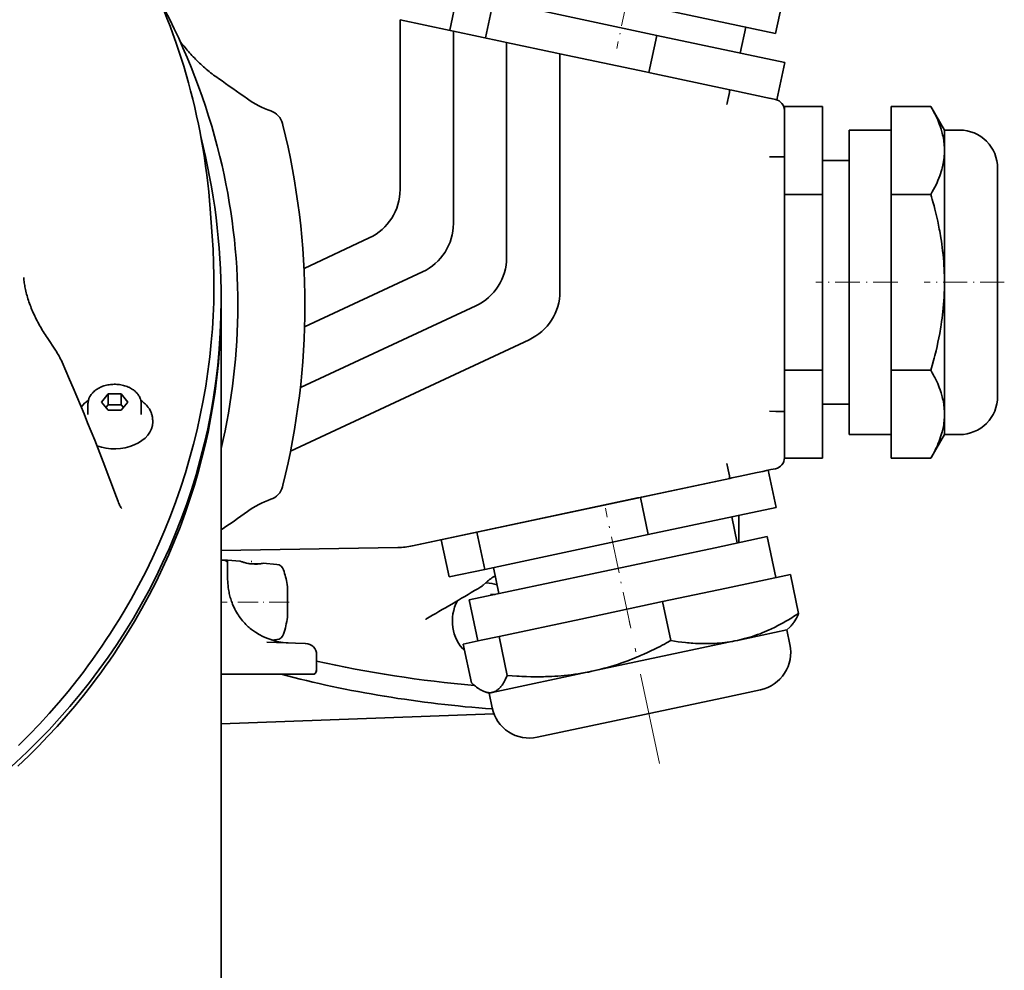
# Model space of a CAD drawing. Extents: x -922 to 7836, y -4841 to 1297.
# Tile 8 of 89: x 61 to 190, y -3675 to -3550. Entities that reach past the tile are written whole.
import ezdxf

# ---------------------------------------------------------------- set-up
doc = ezdxf.new("R2010")
doc.units = 0
doc.linetypes.add('DASHDOT', pattern=[18.5, 12, -3, 0.5, -3])

msp = doc.modelspace()

# ---------------------------------------------------------------- linework, layer by layer
at = {"color": 7, "linetype": 'DASHDOT', "lineweight": 13, "ltscale": 0.32199}
msp.add_line((141.633911, -3541.707764), (138.95607, -3554.305908), dxfattribs=at)
at = {"color": 7, "lineweight": 35}
for p, q in [((118.055809, -3546.994385), (117.016251, -3551.88501)), ((134.662674, -3546.946045), (159.8302, -3552.295654)), ((160.973709, -3546.915771), (159.8302, -3552.295654)), ((122.752396, -3547.992676), (121.712837, -3552.883301)), ((122.752396, -3547.992676), (144.236145, -3552.559082)), ((117.100479, -3551.903076), (110.5, -3550.5)), ((110.5, -3550.5), (110.500008, -3550.623535)), ((117.100479, -3551.903076), (110.5, -3550.5)), ((110.5, -3550.5), (110.500008, -3550.623535)), ((117.100479, -3551.903076), (110.5, -3550.5)), ((110.5, -3550.5), (110.500008, -3550.623535)), ((110.5, -3550.623535), (110.5, -3550.783203)), ((110.5, -3550.623535), (110.5, -3550.783203)), ((110.5, -3550.623535), (110.5, -3550.783203)), ((110.5, -3550.783203), (110.5, -3550.857666)), ((110.5, -3550.783203), (110.5, -3550.857666)), ((110.5, -3550.783203), (110.5, -3550.857666)), ((110.5, -3550.857666), (110.5, -3551.621826)), ((110.5, -3550.857666), (110.5, -3551.621826)), ((110.5, -3550.857666), (110.5, -3551.621826)), ((110.5, -3551.621826), (110.5, -3551.675781)), ((110.5, -3551.621826), (110.5, -3551.675781)), ((110.5, -3551.621826), (110.5, -3551.675781)), ((110.5, -3551.675781), (110.5, -3551.775635)), ((110.5, -3551.675781), (110.5, -3551.775635)), ((110.5, -3551.675781), (110.5, -3551.775635)), ((110.5, -3551.775635), (110.5, -3552.540283)), ((110.5, -3551.775635), (110.5, -3552.540283)), ((110.5, -3551.775635), (110.5, -3552.540283)), ((155.917618, -3551.463867), (155.189926, -3554.887451)), ((110.5, -3552.540283), (110.5, -3572.820801)), ((110.5, -3552.540283), (110.5, -3572.820801)), ((110.5, -3552.540283), (110.5, -3572.820801)), ((117.100479, -3551.903076), (117.5, -3551.987793)), ((117.100479, -3551.903076), (117.5, -3551.987793)), ((117.100479, -3551.903076), (117.5, -3551.987793)), ((117.500008, -3552.286865), (117.5, -3551.987793)), ((124.100479, -3553.390869), (117.5, -3551.987793)), ((117.500008, -3552.286865), (117.5, -3551.987793)), ((124.100479, -3553.390869), (117.5, -3551.987793)), ((117.500008, -3552.286865), (117.5, -3551.987793)), ((124.100479, -3553.390869), (117.5, -3551.987793)), ((117.5, -3552.345703), (117.5, -3552.286865)), ((117.5, -3552.345703), (117.5, -3552.286865)), ((117.5, -3552.345703), (117.5, -3552.286865)), ((117.5, -3552.41748), (117.5, -3552.345703)), ((117.5, -3552.41748), (117.5, -3552.345703)), ((117.5, -3552.41748), (117.5, -3552.345703)), ((117.5, -3553.163574), (117.5, -3552.41748)), ((117.5, -3553.163574), (117.5, -3552.41748)), ((117.5, -3553.163574), (117.5, -3552.41748)), ((144.236145, -3552.559082), (143.196594, -3557.449951)), ((144.236145, -3552.559082), (161.023315, -3556.127441)), ((117.499992, -3553.350342), (117.5, -3553.163574)), ((117.499992, -3553.350342), (117.5, -3553.163574)), ((117.499992, -3553.350342), (117.5, -3553.163574)), ((117.5, -3553.689453), (117.5, -3553.350342)), ((117.5, -3553.689453), (117.5, -3553.350342)), ((117.5, -3553.689453), (117.5, -3553.350342)), ((117.5, -3554.02832), (117.5, -3553.689453)), ((117.5, -3554.02832), (117.5, -3553.689453)), ((117.5, -3554.02832), (117.5, -3553.689453)), ((117.5, -3577.280273), (117.5, -3554.02832)), ((117.5, -3577.280273), (117.5, -3554.02832)), ((117.5, -3577.280273), (117.5, -3554.02832)), ((124.5, -3553.47583), (124.100479, -3553.390869)), ((124.5, -3553.47583), (124.100479, -3553.390869)), ((124.5, -3553.47583), (124.100479, -3553.390869)), ((124.5, -3553.47583), (124.5, -3553.774658)), ((131.100479, -3554.878662), (124.5, -3553.47583)), ((124.5, -3553.47583), (124.5, -3553.774658)), ((131.100479, -3554.878662), (124.5, -3553.47583)), ((124.5, -3553.47583), (124.5, -3553.774658)), ((131.100479, -3554.878662), (124.5, -3553.47583)), ((124.5, -3553.774658), (124.500008, -3553.833496)), ((124.5, -3553.774658), (124.500008, -3553.833496)), ((124.5, -3553.774658), (124.500008, -3553.833496)), ((124.5, -3553.833496), (124.5, -3553.905273)), ((124.5, -3553.833496), (124.5, -3553.905273)), ((124.5, -3553.833496), (124.5, -3553.905273)), ((124.5, -3553.905273), (124.5, -3554.651611)), ((124.5, -3553.905273), (124.5, -3554.651611)), ((124.5, -3553.905273), (124.5, -3554.651611)), ((124.5, -3554.651611), (124.5, -3554.838379)), ((124.5, -3554.651611), (124.5, -3554.838379)), ((124.5, -3554.651611), (124.5, -3554.838379)), ((124.5, -3554.838379), (124.5, -3555.177246)), ((124.5, -3554.838379), (124.5, -3555.177246)), ((124.5, -3554.838379), (124.5, -3555.177246)), ((124.5, -3555.177246), (124.5, -3555.516113)), ((124.5, -3555.177246), (124.5, -3555.516113)), ((124.5, -3555.177246), (124.5, -3555.516113)), ((124.5, -3555.516113), (124.5, -3581.739746)), ((124.5, -3555.516113), (124.5, -3581.739746)), ((124.5, -3555.516113), (124.5, -3581.739746)), ((131.5, -3554.963623), (131.100479, -3554.878662)), ((131.5, -3554.963623), (131.100479, -3554.878662)), ((131.5, -3554.963623), (131.100479, -3554.878662)), ((131.5, -3554.963623), (131.5, -3555.262695)), ((142.774963, -3557.360352), (131.5, -3554.963623)), ((131.5, -3554.963623), (131.5, -3555.262695)), ((142.774963, -3557.360352), (131.5, -3554.963623)), ((131.5, -3554.963623), (131.5, -3555.262695)), ((142.774963, -3557.360352), (131.5, -3554.963623)), ((131.5, -3555.262695), (131.5, -3555.321533)), ((131.5, -3555.262695), (131.5, -3555.321533)), ((131.5, -3555.262695), (131.5, -3555.321533)), ((131.5, -3555.321533), (131.5, -3555.393311)), ((131.5, -3555.321533), (131.5, -3555.393311)), ((131.5, -3555.321533), (131.5, -3555.393311)), ((131.5, -3555.393311), (131.5, -3556.139404)), ((131.5, -3555.393311), (131.5, -3556.139404)), ((131.5, -3555.393311), (131.5, -3556.139404)), ((131.5, -3556.139404), (131.5, -3556.326172)), ((131.5, -3556.139404), (131.5, -3556.326172)), ((131.5, -3556.139404), (131.5, -3556.326172)), ((131.5, -3556.326172), (131.5, -3556.665039)), ((131.5, -3556.326172), (131.5, -3556.665039)), ((131.5, -3556.326172), (131.5, -3556.665039)), ((131.5, -3556.665039), (131.5, -3557.00415)), ((131.5, -3556.665039), (131.5, -3557.00415)), ((131.5, -3556.665039), (131.5, -3557.00415)), ((131.5, -3557.00415), (131.5, -3586.199219)), ((131.5, -3557.00415), (131.5, -3586.199219)), ((131.5, -3557.00415), (131.5, -3586.199219)), ((161.023315, -3556.127441), (159.983749, -3561.018066)), ((142.774963, -3557.360352), (143.196594, -3557.449951)), ((143.196594, -3557.449951), (143.359833, -3557.484619)), ((153.80954, -3559.705811), (143.359833, -3557.484619)), ((153.80954, -3559.705811), (143.359833, -3557.484619)), ((153.80954, -3559.705811), (143.359833, -3557.484619)), ((153.757675, -3560.05249), (153.604889, -3560.837646)), ((153.757675, -3560.05249), (153.604889, -3560.837646)), ((153.757675, -3560.05249), (153.604889, -3560.837646)), ((153.757736, -3560.05249), (153.760391, -3560.037354)), ((153.757736, -3560.05249), (153.760391, -3560.037354)), ((153.757736, -3560.05249), (153.760391, -3560.037354)), ((154.089508, -3559.765137), (153.80954, -3559.705811)), ((154.089508, -3559.765137), (153.80954, -3559.705811)), ((154.089508, -3559.765137), (153.80954, -3559.705811)), ((154.090805, -3559.765625), (159.142975, -3560.839355)), ((154.090805, -3559.765625), (159.142975, -3560.839355)), ((154.090805, -3559.765625), (159.150513, -3560.841064)), ((159.076981, -3560.825439), (159.983749, -3561.018066)), ((161, -3561.906006), (161, -3562.451172)), ((166, -3561.906006), (161, -3561.906006)), ((166, -3561.906006), (166, -3573.452881)), ((175, -3561.906006), (175, -3567.679443)), ((180.234406, -3561.906006), (175, -3561.906006)), ((182.020721, -3565), (180.235031, -3561.906982)), ((161, -3563.101563), (161, -3562.451172)), ((161, -3563.108643), (161, -3562.451172)), ((161, -3563.101563), (161, -3562.451172)), ((161, -3563.545166), (161, -3563.101563)), ((161, -3563.545166), (161, -3563.101563)), ((161, -3563.555176), (161, -3563.109863)), ((95.05407, -3564.1521), (95.101547, -3564.342041)), ((161, -3564.533691), (161, -3563.544922)), ((161, -3564.533691), (161, -3563.544922)), ((161, -3564.5625), (161, -3563.554932)), ((161, -3565.232666), (161, -3564.533936)), ((161, -3565.232666), (161, -3564.533936)), ((161, -3565.238525), (161, -3564.5625)), ((161, -3568.23877), (161, -3565.231934)), ((161, -3568.23877), (161, -3565.231934)), ((161, -3568.23877), (161, -3565.237793)), ((169.5, -3565), (169.5, -3602.551758)), ((175, -3565), (169.5, -3565)), ((182.020721, -3565), (182.020721, -3567.679443)), ((184, -3565), (182.020721, -3565)), ((159.844727, -3568.502686), (159.009369, -3568.52832)), ((159.844727, -3568.502686), (159.009369, -3568.52832)), ((159.844727, -3568.502686), (159.009369, -3568.52832)), ((160.655869, -3568.502686), (159.844711, -3568.502686)), ((160.655869, -3568.502686), (159.844711, -3568.502686)), ((160.655869, -3568.502686), (159.844711, -3568.502686)), ((160.655869, -3568.502686), (160.681427, -3568.503174)), ((160.655869, -3568.502686), (160.681427, -3568.503174)), ((160.655869, -3568.502686), (160.681427, -3568.503174)), ((161, -3568.509521), (161, -3568.23877)), ((161, -3568.509521), (161, -3568.23877)), ((161, -3568.509521), (161, -3568.23877)), ((161, -3601.959473), (161, -3568.509521)), ((161, -3601.959473), (161, -3568.509521)), ((161, -3601.959473), (161, -3568.509521)), ((175, -3567.679443), (175, -3573.452881)), ((182.020721, -3567.679443), (182.020721, -3585)), ((169.5, -3569), (166, -3569)), ((189, -3570), (189, -3598.163818)), ((166, -3573.452881), (161, -3573.452881)), ((166, -3573.452881), (166, -3596.547119)), ((175, -3573.452881), (175, -3585)), ((180.234406, -3573.452881), (175, -3573.452881)), ((85.554802, -3575.36499), (85.820396, -3578.943604)), ((106.458328, -3579.165039), (97.880592, -3583.164795)), ((106.458328, -3579.165039), (97.880592, -3583.164795)), ((106.458328, -3579.165039), (97.880592, -3583.164795)), ((97.958435, -3590.852295), (113.458328, -3583.624512)), ((97.958435, -3590.852295), (113.458328, -3583.624512)), ((97.958435, -3590.852295), (113.458328, -3583.624512)), ((175, -3585), (175, -3596.547119)), ((182.020721, -3585), (182.020721, -3602.320557)), ((87, -3587.307617), (87, -3587.292969)), ((87, -3588.014648), (87, -3587.307617)), ((87, -3644.239502), (87, -3588.007813)), ((120.458328, -3588.083984), (97.398956, -3598.83667)), ((120.458328, -3588.083984), (97.398956, -3598.83667)), ((120.458328, -3588.083984), (97.398956, -3598.83667)), ((64.129669, -3592.270996), (65.232582, -3593.920166)), ((127.458328, -3592.543457), (96.108276, -3607.162109)), ((127.458328, -3592.543457), (96.108276, -3607.162109)), ((127.458328, -3592.543457), (96.108276, -3607.162109)), ((166, -3596.547119), (161, -3596.547119)), ((166, -3596.547119), (166, -3608.093994)), ((180.234406, -3596.547119), (175, -3596.547119)), ((175, -3596.547119), (175, -3602.320557)), ((189, -3598.163818), (189, -3600)), ((72.133972, -3599.669189), (71.267952, -3600.72998)), ((73.866028, -3599.669189), (72.133972, -3599.669189)), ((72.133972, -3601.083496), (72.133972, -3599.669189)), ((74.732048, -3600.72998), (73.866028, -3599.669189)), ((73.866028, -3601.083496), (73.866028, -3599.669189)), ((69.5, -3600.977539), (69.5, -3602.363037)), ((71.267952, -3600.72998), (72.133972, -3601.790527)), ((73.866028, -3601.790527), (74.732048, -3600.72998)), ((76.5, -3600.977295), (76.5, -3602.362793)), ((169.5, -3601), (166, -3601)), ((72.133972, -3601.083496), (71.845299, -3601.437012)), ((73.866028, -3601.083496), (72.133972, -3601.083496)), ((72.133972, -3601.790527), (73.866028, -3601.790527)), ((74.154701, -3601.437012), (73.866028, -3601.083496)), ((159.844696, -3601.96582), (159.009369, -3601.940674)), ((159.844696, -3601.96582), (159.009369, -3601.940674)), ((159.844696, -3601.96582), (159.009369, -3601.940674)), ((160.655884, -3601.96582), (159.844696, -3601.96582)), ((160.655884, -3601.96582), (159.844696, -3601.96582)), ((160.655884, -3601.96582), (159.844696, -3601.96582)), ((160.655869, -3601.96582), (160.676102, -3601.965576)), ((160.655869, -3601.96582), (160.676102, -3601.965576)), ((160.655869, -3601.96582), (160.676102, -3601.965576)), ((161, -3602.229736), (161, -3601.959473)), ((161, -3602.229736), (161, -3601.959473)), ((161, -3602.229736), (161, -3601.959473)), ((161, -3602.229736), (161, -3608.019775)), ((161, -3602.229736), (161, -3608.019775)), ((161, -3602.229736), (161, -3608.019775)), ((78, -3603.127686), (78, -3603.345947)), ((169.5, -3602.551758), (169.5, -3605)), ((175, -3602.320557), (175, -3608.093994)), ((182.020721, -3602.320557), (182.017517, -3602.556641)), ((182.020721, -3602.320557), (182.020721, -3602.551758)), ((182.020721, -3602.551758), (182.020721, -3605)), ((175, -3605), (169.5, -3605)), ((182.020721, -3605), (180.235031, -3608.093018)), ((184, -3605), (182.020721, -3605)), ((161, -3608.018311), (161, -3608.093994)), ((166, -3608.093994), (161, -3608.093994)), ((180.234406, -3608.093994), (175, -3608.093994)), ((153.757675, -3610.416016), (153.604858, -3609.631104)), ((153.757675, -3610.416016), (153.604858, -3609.631104)), ((153.757675, -3610.416016), (153.604858, -3609.631104)), ((155.186584, -3610.470215), (157.389175, -3610.001953)), ((155.186584, -3610.470215), (157.389175, -3610.001953)), ((155.186584, -3610.470215), (157.389175, -3610.001953)), ((157.388596, -3610.002197), (158.138718, -3609.842773)), ((157.388596, -3610.002197), (158.138718, -3609.842773)), ((157.388596, -3610.002197), (158.138718, -3609.842773)), ((158.13913, -3609.842529), (158.64299, -3609.735596)), ((158.13913, -3609.842529), (158.64299, -3609.735596)), ((158.13913, -3609.842529), (158.64299, -3609.735596)), ((158.642868, -3609.735596), (159.220871, -3609.612549)), ((158.642868, -3609.735596), (159.220871, -3609.612549)), ((158.642868, -3609.735596), (159.220871, -3609.612549)), ((159.898392, -3614.580322), (158.858841, -3609.689697)), ((159.220947, -3609.612549), (159.811874, -3609.487061)), ((159.220947, -3609.612549), (159.811874, -3609.487061)), ((159.220947, -3609.612549), (159.811874, -3609.487061)), ((112.117912, -3619.624756), (153.809113, -3610.762939)), ((112.117912, -3619.624756), (153.809113, -3610.762939)), ((142.213181, -3613.227783), (153.809113, -3610.762939)), ((153.757675, -3610.41626), (153.760834, -3610.433838)), ((153.757675, -3610.41626), (153.760834, -3610.433838)), ((153.757675, -3610.41626), (153.760834, -3610.433838)), ((153.809113, -3610.762939), (154.0896, -3610.703369)), ((153.809113, -3610.762939), (154.0896, -3610.703369)), ((153.809113, -3610.762939), (154.0896, -3610.703369)), ((154.0896, -3610.703369), (155.186371, -3610.470215)), ((154.0896, -3610.703369), (155.186371, -3610.470215)), ((154.0896, -3610.703369), (155.186371, -3610.470215)), ((95.05407, -3611.8479), (95.101547, -3611.657959)), ((112.117912, -3619.624756), (141.706207, -3613.335449)), ((142.071686, -3613.257813), (141.706207, -3613.335449)), ((142.213181, -3613.227783), (142.071686, -3613.257813)), ((143.111237, -3618.148682), (142.071686, -3613.257813)), ((159.898392, -3614.580322), (143.111237, -3618.148682)), ((154.792694, -3619.243896), (154.065018, -3615.820313)), ((155, -3617.798828), (155, -3615.621582)), ((155, -3617.798828), (155, -3615.621582)), ((155, -3617.798828), (155, -3615.621582)), ((155, -3617.798828), (155, -3619.199707)), ((155, -3617.798828), (155, -3619.199707)), ((155, -3617.798828), (155, -3619.199707)), ((116.930901, -3623.713379), (115.891342, -3618.822754)), ((121.627487, -3622.715088), (120.587929, -3617.824463)), ((143.111237, -3618.148682), (121.627487, -3622.715088)), ((158.705292, -3618.412109), (151.885818, -3619.861572)), ((159.848801, -3623.791992), (158.705292, -3618.412109)), ((86.999847, -3620.246826), (110.204147, -3619.841797)), ((86.999847, -3620.246826), (110.204147, -3619.841797)), ((86.999847, -3620.246826), (110.204147, -3619.841797)), ((110.204147, -3619.841797), (110.21331, -3619.841797)), ((110.204147, -3619.841797), (110.21331, -3619.841797)), ((110.204147, -3619.841797), (110.21331, -3619.841797)), ((112.108421, -3619.626709), (112.117912, -3619.624756)), ((112.108421, -3619.626709), (112.117912, -3619.624756)), ((112.108421, -3619.626709), (112.117912, -3619.624756)), ((151.885818, -3619.861572), (119.579384, -3626.728516)), ((86.999657, -3621.5), (87.349998, -3621.5)), ((86.999657, -3621.5), (87.349998, -3621.5)), ((87.349998, -3621.5), (87.849998, -3621.5)), ((87.349998, -3621.5), (87.849998, -3621.5)), ((87.349998, -3621.5), (87.849998, -3621.5)), ((87.849998, -3622), (87.849998, -3621.5)), ((89.5, -3621.644287), (87.849998, -3621.5)), ((87.849998, -3622), (87.849998, -3621.5)), ((89.5, -3621.644287), (87.849998, -3621.5)), ((87.849998, -3622), (87.849998, -3621.5)), ((89.5, -3621.644287), (87.849998, -3621.5)), ((87.849998, -3623.968506), (87.849998, -3622)), ((87.849998, -3623.968506), (87.849998, -3622)), ((87.849998, -3623.969727), (87.849998, -3622)), ((91, -3621.995605), (91.063492, -3622.000977)), ((91, -3621.995605), (91.063492, -3622.000977)), ((91, -3621.995605), (91.063492, -3622.000977)), ((91.049431, -3622), (91.859131, -3622)), ((91.049431, -3622), (91.859131, -3622)), ((91.049431, -3622), (91.859131, -3622)), ((94.326614, -3622.06665), (92.5, -3621.906738)), ((94.326614, -3622.06665), (92.5, -3621.906738)), ((94.326614, -3622.06665), (92.5, -3621.906738)), ((121.627487, -3622.715088), (116.930901, -3623.713379)), ((123.491982, -3625.896973), (122.76429, -3622.473389)), ((161.769608, -3623.383789), (153.376022, -3625.167725)), ((162.857895, -3628.503662), (161.769608, -3623.383789)), ((95.706406, -3625), (95.656647, -3624.681152)), ((95.706406, -3625), (95.656647, -3624.681152)), ((95.706406, -3625), (95.656647, -3624.681152)), ((95.706406, -3625), (95.706406, -3627)), ((95.706406, -3625), (95.706406, -3627)), ((95.706406, -3625), (95.706406, -3627)), ((95.706406, -3625), (95.706406, -3627)), ((95.706406, -3625), (95.706406, -3627)), ((95.706406, -3625), (95.706406, -3627)), ((121.849648, -3624.397461), (121.418037, -3624.781982)), ((121.849648, -3624.397461), (121.418037, -3624.781982)), ((121.849648, -3624.397461), (121.418037, -3624.781982)), ((121.855843, -3624.5), (121.734566, -3624.5)), ((121.855843, -3624.5), (121.734566, -3624.5)), ((121.855843, -3624.5), (121.734566, -3624.5)), ((153.376022, -3625.167725), (144.982437, -3626.951904)), ((120.7229, -3632.108398), (119.579384, -3626.728516)), ((123.009468, -3626), (122.396652, -3626)), ((123.009468, -3626), (122.396652, -3626)), ((123.009468, -3626), (122.396652, -3626)), ((95.706406, -3627), (95.706406, -3629)), ((95.706406, -3627), (95.706406, -3629)), ((95.706406, -3627), (95.706406, -3629)), ((95.706406, -3627), (95.706406, -3629)), ((95.706406, -3627), (95.706406, -3629)), ((95.706406, -3627), (95.706406, -3629)), ((144.982437, -3626.951904), (134.24057, -3629.235107)), ((146.07074, -3632.072021), (144.982437, -3626.951904)), ((134.24057, -3629.235107), (123.498695, -3631.518311)), ((161.308502, -3630.65918), (154.835709, -3632.035156)), ((161.308502, -3630.65918), (161.69194, -3630.313965)), ((161.720016, -3632.595215), (161.308502, -3630.65918)), ((94.326614, -3631.93335), (93.666275, -3631.991211)), ((94.326614, -3631.93335), (93.666275, -3631.991211)), ((94.326614, -3631.93335), (93.666275, -3631.991211)), ((121.150398, -3632.017578), (118.802101, -3632.516602)), ((123.498695, -3631.518311), (121.150398, -3632.017578)), ((124.58699, -3636.638428), (123.498695, -3631.518311)), ((154.835709, -3632.035156), (154.489014, -3632.108887)), ((154.835709, -3632.035156), (154.491898, -3632.10498)), ((98.051888, -3632.437256), (92.975975, -3632.26001)), ((98.051888, -3632.437256), (92.975975, -3632.26001)), ((98.051888, -3632.437256), (92.975975, -3632.26001)), ((95.70134, -3632.353516), (95.811668, -3632.358887)), ((95.70134, -3632.353516), (95.811668, -3632.358887)), ((95.70134, -3632.353516), (95.811668, -3632.358887)), ((98.084946, -3632.438477), (98.051888, -3632.437256)), ((98.084946, -3632.438477), (98.051888, -3632.437256)), ((98.084946, -3632.438477), (98.051888, -3632.437256)), ((119.890396, -3637.636719), (118.802101, -3632.516602)), ((154.489014, -3632.108887), (135.700272, -3636.102539)), ((99.5326, -3636), (99.5326, -3633.9375)), ((99.5326, -3636), (99.5326, -3633.9375)), ((99.5326, -3636), (99.5326, -3633.9375)), ((89.523315, -3636.5), (86.999992, -3636.5)), ((89.523315, -3636.5), (87, -3636.5)), ((89.523315, -3636.5), (87, -3636.5)), ((98.994232, -3636.5), (89.523315, -3636.5)), ((98.994232, -3636.5), (89.523315, -3636.5)), ((98.994232, -3636.5), (89.523315, -3636.5)), ((99.0326, -3636.5), (98.994232, -3636.5)), ((99.0326, -3636.5), (98.994232, -3636.5)), ((99.0326, -3636.5), (98.994232, -3636.5)), ((99.479698, -3635.990479), (99.482689, -3636)), ((99.479698, -3635.990479), (99.482689, -3636)), ((99.479698, -3635.990479), (99.482689, -3636)), ((135.700272, -3636.102539), (122.610092, -3638.884766)), ((122.182594, -3638.97583), (121.691864, -3638.816406)), ((122.610092, -3638.884766), (122.182594, -3638.97583)), ((122.594109, -3640.911865), (122.182594, -3638.97583)), ((152.754227, -3639.612793), (128.524399, -3644.762939)), ((157.868835, -3638.525635), (152.754227, -3639.612793)), ((87, -3643.016357), (122.829247, -3641.695801)), ((87, -3643.016357), (122.829247, -3641.695801)), ((87, -3643.016357), (122.829247, -3641.695801)), ((87, -3722), (87, -3644.236572))]:
    msp.add_line(p, q, dxfattribs=at)
at = {"color": 7, "linetype": 'DASHDOT', "lineweight": 13, "ltscale": 0.270015}
msp.add_line((175.900055, -3585), (165.099457, -3585), dxfattribs=at)
at = {"color": 7, "linetype": 'DASHDOT', "lineweight": 13, "ltscale": 0.262983}
msp.add_line((189.876617, -3585), (179.357285, -3585), dxfattribs=at)
at = {"color": 7, "linetype": 'DASHDOT', "lineweight": 13, "ltscale": 0.403015}
msp.add_line((140.818161, -3630.45459), (137.466522, -3614.686279), dxfattribs=at)
at = {"color": 7, "linetype": 'DASHDOT', "lineweight": 13, "ltscale": 0.011316}
msp.add_line((91, -3621.601563), (91, -3622.054199), dxfattribs=at)
at = {"color": 7, "linetype": 'DASHDOT', "lineweight": 13, "ltscale": 0.220275}
msp.add_line((95.926743, -3627), (87.115753, -3627), dxfattribs=at)
at = {"color": 7, "linetype": 'DASHDOT', "lineweight": 13}
msp.add_line((144.592346, -3648.210693), (140.412201, -3628.544678), dxfattribs=at)
at = {"color": 7, "lineweight": 35}
for points in [[(81.590485, -3553.3125), (81.719032, -3553.483887), (81.849297, -3553.654053), (81.982521, -3553.824463), (82.117439, -3553.993652), (82.255318, -3554.163086), (82.394875, -3554.331055), (82.539841, -3554.501953), (82.686523, -3554.671387), (82.840439, -3554.845703), (82.996162, -3555.018311), (83.15464, -3555.19043), (83.314911, -3555.36084), (83.47908, -3555.531738), (83.64505, -3555.700928), (83.811523, -3555.866943), (83.979744, -3556.031494), (84.150856, -3556.195068), (84.323715, -3556.356934), (84.50029, -3556.518799), (84.678619, -3556.678711), (84.860756, -3556.838379), (85.04467, -3556.99585), (85.232513, -3557.153076), (85.422157, -3557.30835), (85.61586, -3557.463135), (85.811394, -3557.615479), (86.011185, -3557.767334), (86.21283, -3557.916504), (86.419006, -3558.065186), (86.62709, -3558.211426)], [(153.760391, -3560.037354), (153.7901, -3559.869629), (153.800415, -3559.80542), (153.809631, -3559.73584), (153.810867, -3559.709473), (153.81044, -3559.707031), (153.81012, -3559.706299), (153.809753, -3559.705811), (153.80954, -3559.705811)], [(153.760391, -3560.037354), (153.7901, -3559.869629), (153.800415, -3559.80542), (153.809631, -3559.73584), (153.810867, -3559.709473), (153.81044, -3559.707031), (153.81012, -3559.706299), (153.809753, -3559.705811), (153.80954, -3559.705811)], [(153.760391, -3560.037354), (153.7901, -3559.869629), (153.800415, -3559.80542), (153.809631, -3559.73584), (153.810867, -3559.709473), (153.81044, -3559.707031), (153.81012, -3559.706299), (153.809753, -3559.705811), (153.80954, -3559.705811)], [(180.234406, -3561.906006), (180.418625, -3562.232178), (180.594406, -3562.557861), (180.679016, -3562.720703), (180.761368, -3562.883545), (180.888351, -3563.143555), (181.009308, -3563.40332), (181.124054, -3563.662842), (181.232468, -3563.921875), (181.334366, -3564.180664), (181.439957, -3564.468262), (181.537155, -3564.755371), (181.582565, -3564.898682), (181.625809, -3565.041748), (181.680069, -3565.232666), (181.730438, -3565.423096), (181.776871, -3565.613525), (181.829315, -3565.851074), (181.875504, -3566.088623), (181.91539, -3566.325684), (181.948929, -3566.562744), (181.976089, -3566.799316), (181.996841, -3567.035889), (182.010101, -3567.250488), (182.018066, -3567.465088), (182.020721, -3567.679443)], [(182.020721, -3567.679443), (182.017365, -3567.920898), (182.007278, -3568.162109), (181.990494, -3568.403564), (181.96701, -3568.645264), (181.936859, -3568.886963), (181.90007, -3569.128906), (181.856689, -3569.371094), (181.806747, -3569.613525), (181.763428, -3569.802246), (181.716202, -3569.991211), (181.665115, -3570.18042), (181.624283, -3570.322266), (181.581314, -3570.464355), (181.489029, -3570.749023), (181.388382, -3571.033936), (181.279572, -3571.319336), (181.16275, -3571.605469), (181.038116, -3571.891846), (180.905869, -3572.178711), (180.750793, -3572.496826), (180.58696, -3572.815186), (180.414719, -3573.134033), (180.234406, -3573.452881)], [(180.234406, -3573.452881), (180.327545, -3573.779053), (180.418625, -3574.105225), (180.536774, -3574.539795), (180.651062, -3574.973877), (180.761368, -3575.407959), (180.888351, -3575.927979), (181.009308, -3576.447754), (181.124054, -3576.966553), (181.232468, -3577.484863), (181.334366, -3578.002441), (181.388535, -3578.291992), (181.440613, -3578.581055), (181.489929, -3578.866455), (181.537155, -3579.151611), (181.604462, -3579.581543), (181.66687, -3580.010986), (181.724365, -3580.439697), (181.776871, -3580.86792), (181.829315, -3581.343262), (181.875504, -3581.818115), (181.91539, -3582.29248), (181.948929, -3582.766357), (181.976089, -3583.239746), (181.996841, -3583.712891), (182.010101, -3584.14209), (182.018066, -3584.571045), (182.020721, -3585)], [(85.820396, -3578.943604), (85.931313, -3580.683594), (86.006203, -3582.425293), (86.045021, -3584.166992), (86.047821, -3585.90918), (86.014587, -3587.651367), (85.945335, -3589.392578), (85.839958, -3591.133789), (85.69857, -3592.872314), (85.499977, -3594.794434), (85.257011, -3596.714111), (84.969543, -3598.630859), (84.637405, -3600.544189), (84.260414, -3602.453613), (83.838371, -3604.358643), (83.371056, -3606.258545), (82.858223, -3608.152832), (82.299614, -3610.040771), (81.694946, -3611.921875), (81.043922, -3613.79541), (80.346214, -3615.660645), (79.601524, -3617.516846), (78.809471, -3619.363281), (77.969711, -3621.199463), (77.081848, -3623.02417), (76.145554, -3624.836426), (75.160385, -3626.635742), (74.125923, -3628.421143), (73.589233, -3629.30957), (73.041748, -3630.19165), (72.480003, -3631.072266), (71.907501, -3631.945801), (71.320442, -3632.818115), (70.722664, -3633.682861), (70.110062, -3634.546387), (69.486786, -3635.4021), (68.848404, -3636.255859), (68.199409, -3637.101563), (67.550583, -3637.926025), (66.89167, -3638.742188), (65.669754, -3640.203369), (64.415565, -3641.636963), (63.111645, -3643.061768), (61.775925, -3644.456787), (60.38895, -3645.84082)], [(64.129669, -3592.270996), (63.998863, -3592.073975), (63.870041, -3591.875488), (63.743546, -3591.676514), (63.619095, -3591.476074), (63.497128, -3591.275146), (63.37727, -3591.072754), (63.260056, -3590.870117), (63.145012, -3590.66626), (63.032784, -3590.462402), (62.922787, -3590.25708), (62.815765, -3590.052002), (62.711048, -3589.845703), (62.609459, -3589.639893), (62.510242, -3589.432861), (62.41431, -3589.226563), (62.320816, -3589.019287), (62.230629, -3588.812744), (62.142963, -3588.60498), (62.058857, -3588.398682), (61.977341, -3588.191162), (61.899509, -3587.985596), (61.824333, -3587.779053), (61.752941, -3587.574463), (61.684277, -3587.369141), (61.619476, -3587.166016), (61.557472, -3586.962158), (61.499393, -3586.76123), (61.44418, -3586.559326), (61.392937, -3586.36084), (61.34462, -3586.161621), (61.300289, -3585.966064), (61.258942, -3585.769775), (61.223454, -3585.587646), (61.190689, -3585.405273), (61.16143, -3585.226807), (61.134933, -3585.047852), (61.111874, -3584.873535), (61.091602, -3584.698486), (61.074673, -3584.528564), (61.060555, -3584.358154)], [(182.020721, -3585), (182.017365, -3585.482666), (182.007278, -3585.965332), (181.990494, -3586.448242), (181.96701, -3586.931396), (181.936859, -3587.414795), (181.90007, -3587.898682), (181.856689, -3588.383057), (181.806747, -3588.868164), (181.757736, -3589.292725), (181.703796, -3589.718018), (181.644974, -3590.143555), (181.581314, -3590.569824), (181.536591, -3590.852051), (181.489777, -3591.134277), (181.44014, -3591.421631), (181.388382, -3591.708984), (181.279572, -3592.279785), (181.16275, -3592.851807), (181.038116, -3593.424561), (180.905869, -3593.998291), (180.829544, -3594.315918), (180.750992, -3594.633545), (180.670059, -3594.952393), (180.58696, -3595.27124), (180.414719, -3595.908936), (180.234406, -3596.547119)], [(60.297256, -3648.552979), (61.729877, -3647.191895), (63.00499, -3645.926025), (64.247681, -3644.63916), (65.457817, -3643.33252), (66.635277, -3642.006348), (67.779953, -3640.661621), (68.891747, -3639.299072), (69.970573, -3637.919434), (70.584641, -3637.106934), (71.187454, -3636.288818), (71.778999, -3635.465576), (72.359268, -3634.636963), (72.928253, -3633.803223), (73.485947, -3632.9646), (74.567421, -3631.272949), (75.603653, -3629.562988), (76.594612, -3627.835693), (77.540291, -3626.092041), (78.440681, -3624.333008), (79.295799, -3622.559326), (80.105652, -3620.771973), (80.870285, -3618.971924), (81.589722, -3617.159912), (82.264015, -3615.336914), (82.893219, -3613.503418), (83.477379, -3611.660645), (84.016548, -3609.809082), (84.471504, -3608.104248), (84.888748, -3606.393066), (85.268318, -3604.67627), (85.610214, -3602.954346), (85.914459, -3601.228027), (86.2024, -3599.348389), (86.446014, -3597.464355), (86.645332, -3595.577148), (86.800377, -3593.687012), (86.911163, -3591.795166), (86.977699, -3589.901855), (87, -3588.007813)], [(180.234406, -3596.547119), (180.418625, -3596.873047), (180.594406, -3597.198975), (180.679016, -3597.361816), (180.761368, -3597.524414), (180.888351, -3597.784424), (181.009308, -3598.044434), (181.124054, -3598.303711), (181.232468, -3598.562988), (181.334366, -3598.821777), (181.439957, -3599.109375), (181.537155, -3599.39624), (181.582565, -3599.539551), (181.625809, -3599.682861), (181.680069, -3599.873535), (181.730438, -3600.064209), (181.776871, -3600.254639), (181.829315, -3600.492188), (181.875504, -3600.729492), (181.91539, -3600.966797), (181.948929, -3601.203613), (181.976089, -3601.44043), (181.996841, -3601.677002), (182.010101, -3601.891602), (182.018066, -3602.105957), (182.020721, -3602.320557)], [(74.636307, -3598.696045), (74.479515, -3598.63916), (74.319206, -3598.588135), (74.155823, -3598.542969), (73.989731, -3598.50415), (73.821327, -3598.471191), (73.650993, -3598.44458), (73.479149, -3598.424072), (73.306175, -3598.409668), (73.132492, -3598.401855), (72.958496, -3598.400146), (72.784599, -3598.404785), (72.611206, -3598.415771), (72.438721, -3598.432861), (72.26754, -3598.456543), (72.098076, -3598.486084), (71.93074, -3598.521973), (71.765869, -3598.563721), (71.603928, -3598.611816), (71.446793, -3598.665039), (71.296265, -3598.7229), (71.140678, -3598.790039), (70.992584, -3598.862061), (70.850708, -3598.938721), (70.713989, -3599.020752), (70.621422, -3599.081299), (70.53167, -3599.144531), (70.444847, -3599.210205), (70.361076, -3599.27832), (70.25251, -3599.374512), (70.150093, -3599.474854), (70.085365, -3599.543945), (69.996681, -3599.647461), (69.914459, -3599.754395), (69.845741, -3599.854248), (69.794716, -3599.936279), (69.747452, -3600.019775), (69.704063, -3600.10498), (69.664635, -3600.191162), (69.629219, -3600.279053), (69.597939, -3600.36792), (69.570885, -3600.457764), (69.548111, -3600.548584), (69.524841, -3600.668701), (69.51329, -3600.751465), (69.50531, -3600.834473), (69.500923, -3600.917725), (69.5, -3600.977539)], [(76.5, -3600.977295), (76.498413, -3600.89917), (76.493675, -3600.821289), (76.485786, -3600.743652), (76.47477, -3600.66626), (76.460106, -3600.58667), (76.444054, -3600.515137), (76.425346, -3600.444336), (76.404015, -3600.374023), (76.380096, -3600.304199), (76.357094, -3600.243652), (76.306458, -3600.126953), (76.249901, -3600.014893), (76.187927, -3599.907471), (76.121117, -3599.804932), (76.04248, -3599.697021), (75.965965, -3599.602539), (75.900223, -3599.528076), (75.831253, -3599.455811), (75.759148, -3599.385254), (75.680855, -3599.314209), (75.58107, -3599.230713), (75.460976, -3599.13916), (75.355408, -3599.065674), (75.221466, -3598.980957), (75.082222, -3598.901367), (74.954079, -3598.835205), (74.872032, -3598.795898), (74.788612, -3598.758545), (74.636307, -3598.696045)], [(78, -3603.127686), (77.997795, -3603.019775), (77.991203, -3602.911865), (77.980232, -3602.804443), (77.96489, -3602.697266), (77.94529, -3602.59082), (77.922829, -3602.490723), (77.896576, -3602.391357), (77.866562, -3602.292725), (77.832649, -3602.194336), (77.801003, -3602.111572), (77.75164, -3601.995361), (77.69368, -3601.874023), (77.629997, -3601.754639), (77.563072, -3601.641113), (77.519196, -3601.572021), (77.428337, -3601.439697), (77.362892, -3601.352051), (77.293716, -3601.265381), (77.201591, -3601.157715), (77.105736, -3601.054199), (77.00518, -3600.953125), (76.901611, -3600.856201), (76.807808, -3600.773926), (76.674561, -3600.665283), (76.535599, -3600.560791), (76.438202, -3600.492188)], [(182.017517, -3602.556641), (182.00824, -3602.785889), (181.992905, -3603.015137), (181.971527, -3603.244629), (181.944122, -3603.474365), (181.910736, -3603.704102), (181.871384, -3603.934082), (181.835617, -3604.118164), (181.796097, -3604.30249), (181.752823, -3604.487061), (181.717926, -3604.625488), (181.680939, -3604.76416), (181.600815, -3605.041748), (181.512527, -3605.319824), (181.417252, -3605.595459), (181.314255, -3605.871582), (181.20372, -3606.148193), (181.085815, -3606.425293), (180.960724, -3606.702637), (180.85112, -3606.934082), (180.736786, -3607.165527), (180.617798, -3607.397461), (180.52626, -3607.570313), (180.432266, -3607.743164), (180.334534, -3607.918457), (180.234406, -3608.093994)], [(153.760834, -3610.433838), (153.792938, -3610.617676), (153.808258, -3610.723633), (153.810455, -3610.749268), (153.81012, -3610.76123), (153.809738, -3610.762451), (153.809509, -3610.762695), (153.809113, -3610.762939)], [(153.760834, -3610.433838), (153.792938, -3610.617676), (153.808258, -3610.723633), (153.810455, -3610.749268), (153.81012, -3610.76123), (153.809738, -3610.762451), (153.809509, -3610.762695), (153.809113, -3610.762939)], [(153.760834, -3610.433838), (153.792938, -3610.617676), (153.808258, -3610.723633), (153.810455, -3610.749268), (153.81012, -3610.76123), (153.809738, -3610.762451), (153.809509, -3610.762695), (153.809113, -3610.762939)], [(73.928604, -3614.717529), (73.870277, -3614.642578), (73.819473, -3614.566162), (73.755493, -3614.458252), (73.706367, -3614.366943), (73.64727, -3614.247803), (73.584938, -3614.110596), (73.521912, -3613.959229), (73.459167, -3613.794922)], [(91, -3621.995605), (90.865936, -3621.981445), (90.776398, -3621.970215), (90.632027, -3621.948486), (90.488113, -3621.922852), (90.320953, -3621.888184), (90.172981, -3621.853271), (90.05497, -3621.822266), (89.955788, -3621.794434), (89.781723, -3621.741211), (89.695511, -3621.713135), (89.5, -3621.644287)], [(91, -3621.995605), (90.865936, -3621.981445), (90.776398, -3621.970215), (90.632027, -3621.948486), (90.488113, -3621.922852), (90.320953, -3621.888184), (90.172981, -3621.853271), (90.05497, -3621.822266), (89.955788, -3621.794434), (89.781723, -3621.741211), (89.695511, -3621.713135), (89.5, -3621.644287)], [(91, -3621.995605), (90.865936, -3621.981445), (90.776398, -3621.970215), (90.632027, -3621.948486), (90.488113, -3621.922852), (90.320953, -3621.888184), (90.172981, -3621.853271), (90.05497, -3621.822266), (89.955788, -3621.794434), (89.781723, -3621.741211), (89.695511, -3621.713135), (89.5, -3621.644287)], [(91.512764, -3630.981934), (91.371635, -3630.887695), (91.233429, -3630.790771), (91.098282, -3630.691895), (90.966263, -3630.59082), (90.818153, -3630.471924), (90.685402, -3630.360107), (90.556252, -3630.246338), (90.430687, -3630.130615), (90.25618, -3629.961182), (90.087532, -3629.786621), (89.974258, -3629.663086), (89.810883, -3629.475098), (89.673103, -3629.306641), (89.522293, -3629.110596), (89.379082, -3628.912109), (89.253807, -3628.727295), (89.132263, -3628.536621), (89.006393, -3628.325928), (88.887802, -3628.113037), (88.801865, -3627.948975), (88.691208, -3627.723389), (88.58799, -3627.496094), (88.493362, -3627.270508), (88.427139, -3627.100586), (88.364754, -3626.930176), (88.306137, -3626.759277), (88.251244, -3626.587402), (88.200005, -3626.415039), (88.152428, -3626.242188), (88.108444, -3626.068848), (88.067612, -3625.893311), (88.029991, -3625.715332), (87.996017, -3625.537354), (87.965652, -3625.358887), (87.927307, -3625.094238), (87.896912, -3624.831543), (87.874084, -3624.568604), (87.859215, -3624.315918), (87.851227, -3624.063232), (87.849709, -3623.894775)], [(91.512764, -3630.981934), (91.371635, -3630.887695), (91.233429, -3630.790771), (91.098282, -3630.691895), (90.966263, -3630.59082), (90.818153, -3630.471924), (90.685402, -3630.360107), (90.556252, -3630.246338), (90.430687, -3630.130615), (90.25618, -3629.961182), (90.087532, -3629.786621), (89.974258, -3629.663086), (89.810883, -3629.475098), (89.673103, -3629.306641), (89.522293, -3629.110596), (89.379082, -3628.912109), (89.253807, -3628.727295), (89.132263, -3628.536621), (89.006393, -3628.325928), (88.887802, -3628.113037), (88.801865, -3627.948975), (88.691208, -3627.723389), (88.58799, -3627.496094), (88.493362, -3627.270508), (88.427139, -3627.100586), (88.364754, -3626.930176), (88.306137, -3626.759277), (88.251244, -3626.587402), (88.200005, -3626.415039), (88.152428, -3626.242188), (88.108444, -3626.068848), (88.067612, -3625.893311), (88.029991, -3625.715332), (87.996017, -3625.537354), (87.965652, -3625.358887), (87.927307, -3625.094238), (87.896912, -3624.831543), (87.874084, -3624.568604), (87.859215, -3624.315918), (87.851227, -3624.063232), (87.849709, -3623.894775)], [(91.512764, -3630.981934), (91.371635, -3630.887695), (91.233429, -3630.790771), (91.098282, -3630.691895), (90.966263, -3630.59082), (90.818153, -3630.471924), (90.685402, -3630.360107), (90.556252, -3630.246338), (90.430687, -3630.130615), (90.25618, -3629.961182), (90.087532, -3629.786621), (89.974258, -3629.663086), (89.810883, -3629.475098), (89.673103, -3629.306641), (89.522293, -3629.110596), (89.379082, -3628.912109), (89.253807, -3628.727295), (89.132263, -3628.536621), (89.006393, -3628.325928), (88.887802, -3628.113037), (88.801865, -3627.948975), (88.691208, -3627.723389), (88.58799, -3627.496094), (88.493362, -3627.270508), (88.427139, -3627.100586), (88.364754, -3626.930176), (88.306137, -3626.759277), (88.251244, -3626.587402), (88.200005, -3626.415039), (88.152428, -3626.242188), (88.108444, -3626.068848), (88.067612, -3625.893311), (88.029991, -3625.715332), (87.996017, -3625.537354), (87.965652, -3625.358887), (87.927307, -3625.094238), (87.896912, -3624.831543), (87.874084, -3624.568604), (87.859215, -3624.315918), (87.851227, -3624.063232), (87.849709, -3623.894775)], [(113.876389, -3629.293701), (113.900352, -3629.268555), (113.951286, -3629.222656), (114.028557, -3629.161377), (114.093742, -3629.114746), (114.169006, -3629.065186), (114.253532, -3629.013184), (114.322922, -3628.973389)], [(113.876389, -3629.293701), (113.900352, -3629.268555), (113.951286, -3629.222656), (114.028557, -3629.161377), (114.093742, -3629.114746), (114.169006, -3629.065186), (114.253532, -3629.013184), (114.322922, -3628.973389)], [(113.876389, -3629.293701), (113.900352, -3629.268555), (113.951286, -3629.222656), (114.028557, -3629.161377), (114.093742, -3629.114746), (114.169006, -3629.065186), (114.253532, -3629.013184), (114.322922, -3628.973389)], [(162.857895, -3628.503662), (162.422104, -3628.784668), (162.200745, -3628.923828), (161.97905, -3629.061035), (161.762909, -3629.192139), (161.546448, -3629.321289), (161.194717, -3629.525879), (160.842163, -3629.724365), (160.488785, -3629.916748), (160.134583, -3630.103027), (159.779572, -3630.282471), (159.581665, -3630.379639), (159.383499, -3630.474609), (159.185089, -3630.567627), (158.986404, -3630.658447), (158.687897, -3630.790771), (158.388763, -3630.918213), (158.089005, -3631.040527), (157.788574, -3631.158203), (157.453949, -3631.282959), (157.118423, -3631.401367), (156.781952, -3631.513672), (156.444473, -3631.619873), (156.105942, -3631.719482), (155.766281, -3631.812988), (155.457123, -3631.89209), (155.146942, -3631.966309), (154.835709, -3632.035156)], [(161.69194, -3630.313965), (161.787338, -3630.223633), (161.881271, -3630.125488), (161.97377, -3630.019531), (162.06485, -3629.906494), (162.154572, -3629.785889), (162.209946, -3629.706787), (162.264801, -3629.625), (162.372986, -3629.453125), (162.479172, -3629.270752), (162.565598, -3629.111816), (162.650696, -3628.946045), (162.734512, -3628.773926), (162.796555, -3628.640625), (162.857895, -3628.503662)], [(146.07074, -3632.072021), (145.502304, -3632.381104), (145.217255, -3632.532715), (144.931885, -3632.682373), (144.646957, -3632.829102), (144.36174, -3632.973877), (143.904221, -3633.200928), (143.445984, -3633.422119), (142.987061, -3633.636963), (142.527466, -3633.845459), (142.0672, -3634.047363), (141.808929, -3634.157715), (141.550446, -3634.266113), (141.295486, -3634.370605), (141.040329, -3634.473145), (140.654388, -3634.623779), (140.267944, -3634.769775), (139.880966, -3634.910889), (139.493423, -3635.046875), (139.062134, -3635.192139), (138.630051, -3635.331299), (138.197113, -3635.464111), (137.763275, -3635.590576), (137.328445, -3635.710693), (136.892578, -3635.824707), (136.49614, -3635.922363), (136.098724, -3636.015137), (135.700272, -3636.102539)], [(154.491898, -3632.10498), (154.156647, -3632.166748), (153.820023, -3632.222656), (153.481979, -3632.272461), (153.142471, -3632.31665), (152.801437, -3632.35498), (152.458862, -3632.387695), (152.1492, -3632.412109), (151.838242, -3632.431885), (151.52597, -3632.447266), (151.212372, -3632.458008), (151.002563, -3632.462646), (150.792175, -3632.465332), (150.369629, -3632.464844), (150.019257, -3632.45874), (149.667313, -3632.447266), (149.313858, -3632.430908), (148.958893, -3632.409668), (148.722809, -3632.392822), (148.486099, -3632.373779), (148.246017, -3632.352539), (148.005325, -3632.329102), (147.524902, -3632.276367), (147.042236, -3632.21582), (146.557449, -3632.147461), (146.07074, -3632.072021)], [(98.994232, -3636.5), (99.044914, -3636.497314), (99.09491, -3636.489258), (99.143791, -3636.476074), (99.191483, -3636.45752), (99.238434, -3636.433105), (99.282532, -3636.404053), (99.329681, -3636.364258), (99.370728, -3636.320068), (99.405426, -3636.272461), (99.433464, -3636.223389), (99.454674, -3636.174561), (99.465981, -3636.140625), (99.474121, -3636.109375), (99.483055, -3636.054443), (99.484718, -3636.019531), (99.484047, -3636.007324), (99.482689, -3636)], [(98.994232, -3636.5), (99.044914, -3636.497314), (99.09491, -3636.489258), (99.143791, -3636.476074), (99.191483, -3636.45752), (99.238434, -3636.433105), (99.282532, -3636.404053), (99.329681, -3636.364258), (99.370728, -3636.320068), (99.405426, -3636.272461), (99.433464, -3636.223389), (99.454674, -3636.174561), (99.465981, -3636.140625), (99.474121, -3636.109375), (99.483055, -3636.054443), (99.484718, -3636.019531), (99.484047, -3636.007324), (99.482689, -3636)], [(98.994232, -3636.5), (99.044914, -3636.497314), (99.09491, -3636.489258), (99.143791, -3636.476074), (99.191483, -3636.45752), (99.238434, -3636.433105), (99.282532, -3636.404053), (99.329681, -3636.364258), (99.370728, -3636.320068), (99.405426, -3636.272461), (99.433464, -3636.223389), (99.454674, -3636.174561), (99.465981, -3636.140625), (99.474121, -3636.109375), (99.483055, -3636.054443), (99.484718, -3636.019531), (99.484047, -3636.007324), (99.482689, -3636)], [(124.58699, -3636.638428), (124.476768, -3636.880859), (124.364296, -3637.111816), (124.307198, -3637.222656), (124.249504, -3637.330811), (124.161842, -3637.486816), (124.0728, -3637.635742), (123.982353, -3637.7771), (123.890465, -3637.911133), (123.784821, -3638.052979), (123.731285, -3638.120117), (123.677261, -3638.18457), (123.604477, -3638.266602), (123.5308, -3638.34375), (123.45623, -3638.416504), (123.361732, -3638.500488), (123.265778, -3638.576904), (123.168343, -3638.645752), (123.069397, -3638.706787), (122.96891, -3638.760254), (122.866859, -3638.805908), (122.782356, -3638.837402), (122.69677, -3638.86377), (122.610092, -3638.884766)], [(135.700272, -3636.102539), (135.250595, -3636.19458), (134.799454, -3636.280273), (134.346741, -3636.359375), (133.89238, -3636.431885), (133.43634, -3636.498047), (132.978516, -3636.557617), (132.51889, -3636.611084), (132.057388, -3636.657959), (131.652115, -3636.694092), (131.245377, -3636.725342), (130.837173, -3636.751953), (130.42746, -3636.773926), (130.155899, -3636.786133), (129.883682, -3636.796143), (129.606018, -3636.804443), (129.327682, -3636.810547), (128.77388, -3636.816895), (128.217545, -3636.815918), (127.65876, -3636.807129), (127.09761, -3636.79126), (126.786858, -3636.779297), (126.475449, -3636.765381), (126.161522, -3636.749268), (125.846985, -3636.730957), (125.218056, -3636.688721), (124.58699, -3636.638428)], [(121.691864, -3638.816406), (121.567924, -3638.772461), (121.442192, -3638.720947), (121.314682, -3638.662109), (121.18541, -3638.595703), (121.054405, -3638.521973), (120.971664, -3638.472168), (120.888268, -3638.419922), (120.719543, -3638.306885), (120.548332, -3638.18335), (120.404778, -3638.073486), (120.259644, -3637.956543), (120.113014, -3637.833496), (120.00209, -3637.736816), (119.890396, -3637.636719)], [(122.610092, -3638.884766), (122.519768, -3638.901123), (122.428268, -3638.912109), (122.335571, -3638.91748), (122.241669, -3638.917236), (122.146553, -3638.911621), (122.087486, -3638.905518), (122.027954, -3638.897461), (121.965927, -3638.886963), (121.903412, -3638.874023), (121.778954, -3638.842773), (121.691864, -3638.816406)]]:
    msp.add_lwpolyline(points, dxfattribs=at)
for centre, radius, start, end in [((2.336848, -3589.182129), 86.994416, 13.779316, 28.239089), ((-65.771523, -3778.325439), 267.72291, 54.301541, 55.302744), ((105.828529, -3549.935059), 49.004778, 346.155884, 347.14496), ((105.828529, -3549.935059), 49.004778, 346.155884, 347.14496), ((105.828529, -3549.935059), 49.004778, 346.155884, 347.14496), ((97.293106, -3551.418457), 11.698744, 234.20301, 251.176836), ((159.5, -3562.44873), 1.5, 0.000113, 78.000009), ((159.5, -3562.44873), 1.5, 0.000113, 78.000009), ((159.5, -3562.44873), 1.5, 0.000113, 78.000009), ((92.772263, -3564.720947), 2.351563, 14.000794, 71.492656), ((0, -3588), 98, 346.030409, 13.969591), ((0, -3587.292969), 87, 0, 14.277383), ((184, -3570), 5, 360, 90.000003), ((6.998085, -3588.002441), 82.185863, 0.001715, 13.754546), ((160.69548, -3576.719482), 8.215856, 87.8758, 90.098029), ((160.69548, -3576.719482), 8.215856, 87.8758, 90.098029), ((160.69548, -3576.719482), 8.215856, 87.8758, 90.098029), ((103.499939, -3572.820801), 7.000065, 295.000341, 359.999706), ((103.499939, -3572.820801), 7.000065, 295.000341, 359.999706), ((103.499939, -3572.820801), 7.000065, 295.000341, 359.999706), ((110.499939, -3577.280273), 7.000065, 295.000293, 359.999655), ((110.499939, -3577.280273), 7.000065, 295.000293, 359.999655), ((110.499939, -3577.280273), 7.000065, 295.000293, 359.999655), ((117.499939, -3581.739746), 7.000065, 295.000341, 359.999706), ((117.499939, -3581.739746), 7.000065, 295.000341, 359.999706), ((117.499939, -3581.739746), 7.000065, 295.000341, 359.999706), ((124.499939, -3586.199219), 7.000065, 295.000341, 359.999706), ((124.499939, -3586.199219), 7.000065, 295.000341, 359.999706), ((124.499939, -3586.199219), 7.000065, 295.000341, 359.999706), ((6.999196, -3587.997803), 82.184747, 346.755306, 359.998432), ((56.704578, -3599.642578), 10.269596, 23.874399, 33.86193), ((-220.389587, -3721.350098), 312.914209, 20.103731, 23.717678), ((71.812424, -3603.846191), 4.038322, 123.865822, 142.396699), ((184, -3600), 5, 269.999997, 0), ((160.703827, -3593.581543), 8.383505, 269.810542, 272.024705), ((160.703827, -3593.581543), 8.383505, 269.810542, 272.024705), ((160.703827, -3593.581543), 8.383505, 269.810542, 272.024705), ((159.5, -3608.019775), 1.5, 282.000162, 0.000014), ((159.5, -3608.019775), 1.5, 282.000162, 0.000014), ((159.5, -3608.019775), 1.5, 282.000162, 0.000014), ((102.865448, -3621.259277), 52.055024, 12.908001, 13.839553), ((102.865448, -3621.259277), 52.055024, 12.908001, 13.839553), ((102.865448, -3621.259277), 52.055024, 12.908001, 13.839553), ((92.77227, -3611.279053), 2.351555, 288.507406, 345.999123), ((97.293083, -3624.581543), 11.698736, 108.823027, 125.796921), ((-66.227112, -3397.031494), 268.510957, 304.795846, 305.697343), ((110.038795, -3609.843262), 10, 270.999999, 281.944414), ((110.038795, -3609.843262), 10, 270.999999, 281.944414), ((110.038795, -3609.843262), 10, 270.999999, 281.944414), ((87.349998, -3622), 0.5, 0, 90.000003), ((87.349998, -3622), 0.5, 0, 90.000003), ((87.349998, -3622), 0.5, 0, 90.000003), ((91.451172, -3616.933838), 5.082082, 264.906316, 281.909641), ((91.451172, -3616.933838), 5.082082, 264.906316, 281.909641), ((91.451172, -3616.933838), 5.082082, 264.906316, 281.909641), ((91.426659, -3616.768799), 5.248714, 274.857437, 280.923485), ((91.426659, -3616.768799), 5.248714, 274.857437, 280.923485), ((91.426659, -3616.768799), 5.248714, 274.857437, 280.923485), ((94.239456, -3623.062744), 1, 17.629441, 84.999997), ((94.239456, -3623.062744), 1, 17.629441, 84.999997), ((94.239456, -3623.062744), 1, 17.629441, 84.999997), ((81.849998, -3627), 14, 9.533449, 17.629441), ((81.849998, -3627), 14, 9.533449, 17.629441), ((81.849998, -3627), 14, 9.533449, 17.629441), ((127.589844, -3630.859619), 8.643603, 122.143699, 131.613702), ((127.589844, -3630.859619), 8.643603, 122.143699, 131.613702), ((127.589844, -3630.859619), 8.643603, 122.143699, 131.613702), ((0.72173, -3426.80835), 231.896799, 299.332634, 301.279272), ((0.72173, -3426.80835), 231.896799, 299.332634, 301.279272), ((0.72173, -3426.80835), 231.896799, 299.332634, 301.279272), ((120.087784, -3623.288574), 2, 301.240887, 311.692032), ((120.087784, -3623.288574), 2, 301.240887, 311.692032), ((120.087784, -3623.288574), 2, 301.240887, 311.692032), ((121.850601, -3628.377441), 3.877554, 68.836825, 89.922589), ((121.850601, -3628.377441), 3.877554, 68.836825, 89.922589), ((121.850601, -3628.377441), 3.877554, 68.836825, 89.922589), ((81.849998, -3627), 14.000001, 342.370561, 351.786789), ((81.849998, -3627), 14.000001, 342.370561, 351.786789), ((81.849998, -3627), 14.000001, 342.370561, 351.786789), ((96.164223, -3623.858643), 8.507542, 236.856006, 266.881565), ((96.164223, -3623.858643), 8.507542, 236.856006, 266.881565), ((96.164223, -3623.858643), 8.507542, 236.856006, 266.881565), ((94.239456, -3630.937256), 1, 275.000003, 342.370559), ((94.239456, -3630.937256), 1, 275.000003, 342.370559), ((94.239456, -3630.937256), 1, 275.000003, 342.370559), ((98.0326, -3633.9375), 1.5, 0.000001, 88), ((98.0326, -3633.9375), 1.5, 0.000001, 88), ((98.0326, -3633.9375), 1.5, 0.000001, 88), ((156.829269, -3633.634766), 5, 281.999998, 12), ((99.0326, -3636), 0.5, 269.999997, 0.000001), ((99.0326, -3636), 0.5, 269.999997, 0.000001), ((99.0326, -3636), 0.5, 269.999997, 0.000001), ((127.484848, -3639.872314), 5, 191.999995, 281.999998)]:
    msp.add_arc(centre, radius, start, end, dxfattribs=at)
for centre, major_axis, ratio, start_param, end_param in [((-3.887965, -3584.376465), (72.925117, 53.774414), 0.970738, 5.7350682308, 6.1415765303), ((-0.000564, -3587.292236), (87.000565, -0.007568), 0.965519, 4.7124781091, 6.2830892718), ((73, -3603.346191), (-5, 0), 0.707107, 1.0874675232, 3.1416315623), ((121.701271, -3629.5), (0, 5), 0.866025, 1.0103113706, 2.4648483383), ((121.701271, -3629.5), (0, 5), 0.866025, 1.0103113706, 2.4648483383), ((121.701271, -3629.5), (0, 5), 0.866025, 1.0103113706, 2.4648483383), ((134.815308, -3582.97168), (96.510139, 0.008545), 0.576431, 4.3380797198, 4.5610954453), ((134.815308, -3582.97168), (96.510139, 0.008545), 0.576431, 4.3380797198, 4.5610954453), ((134.815308, -3582.97168), (96.510139, 0.008545), 0.576431, 4.3380797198, 4.5610954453), ((134.808472, -3586.016846), (96.286034, -0.006592), 0.576213, 4.2847852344, 4.5855646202), ((134.808472, -3586.016846), (96.286034, -0.006592), 0.576213, 4.2847852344, 4.5855646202), ((134.808472, -3586.016846), (96.286034, -0.006592), 0.576213, 4.2847852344, 4.5855646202)]:
    msp.add_ellipse(centre, major_axis=major_axis, ratio=ratio, start_param=start_param, end_param=end_param, dxfattribs=at)

doc.saveas('drawing.dxf')
